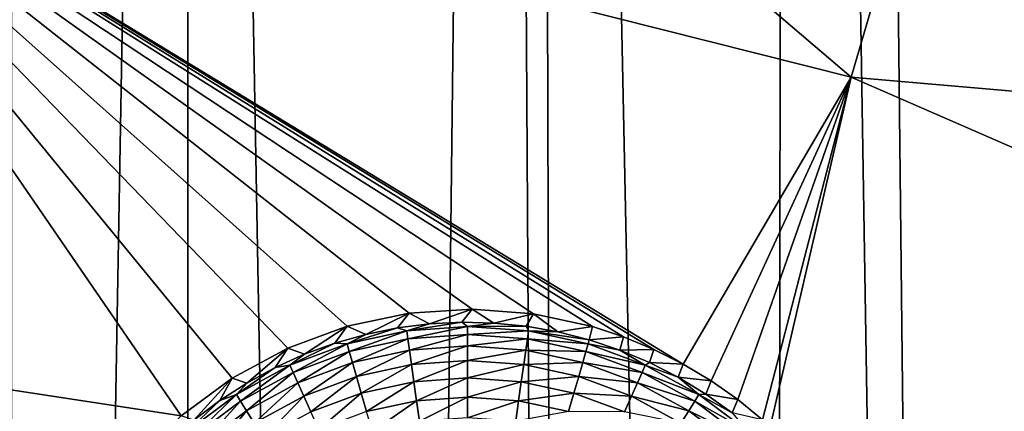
# Model space of a CAD drawing. Header units: metres. Extents: x -24 to 72, y -247 to 22.
# Tile 123 of 256: x -18.09 to -15.53, y -219.65 to -218.63. Entities that reach past the tile are written whole.
import ezdxf

# ---------------------------------------------------------------- set-up
doc = ezdxf.new("R2010")
doc.units = ezdxf.units.M
doc.layers.add('solid_509589_MEDIA_SW0001', color=7, linetype='CONTINUOUS')

msp = doc.modelspace()

# ---------------------------------------------------------------- linework, layer by layer
at = {"layer": 'solid_509589_MEDIA_SW0001'}
for points in [[(-15.430191, -205.436569, 309.277649), (-15.937922, -206.42395, 309.286591), (-15.592525, -237.790375, 309.839752)], [(-15.430191, -205.436569, 309.277649), (-15.592525, -237.790375, 309.839752), (-15.026769, -238.335419, 309.858276)], [(-15.937922, -206.42395, 309.286591), (-16.094177, -206.7052, 309.288879), (-15.592525, -237.790375, 309.839752)], [(-16.094177, -206.7052, 309.288879), (-16.750237, -207.792786, 309.296631), (-16.138479, -237.225464, 309.820862)], [(-16.094177, -206.7052, 309.288879), (-16.138479, -237.225464, 309.820862), (-15.592525, -237.790375, 309.839752)], [(-16.750237, -207.792786, 309.296631), (-16.837915, -207.928116, 309.297455), (-16.663794, -236.641571, 309.801697)], [(-16.750237, -207.792786, 309.296631), (-16.663794, -236.641571, 309.801697), (-16.138479, -237.225464, 309.820862)], [(-16.837915, -207.928116, 309.297455), (-17.657221, -209.098877, 309.303192), (-17.16774, -236.039505, 309.782318)], [(-16.837915, -207.928116, 309.297455), (-17.16774, -236.039505, 309.782318), (-16.663794, -236.641571, 309.801697)], [(-17.657221, -209.098877, 309.303192), (-18.116444, -209.735931, 309.305756), (-18.10944, -234.783508, 309.743073)], [(-17.657221, -209.098877, 309.303192), (-18.10944, -234.783508, 309.743073), (-17.649803, -235.419907, 309.762756)], [(-17.657221, -209.098877, 309.303192), (-17.649803, -235.419907, 309.762756), (-17.16774, -236.039505, 309.782318)], [(-18.769186, -218.06546, 268.365814), (-18.360947, -216.70874, 268.342133), (-15.926851, -218.781433, 268.466522)], [(-18.360947, -216.70874, 268.342133), (-15.663363, -217.884232, 268.450867), (-15.926851, -218.781433, 268.466522)], [(-15.926851, -218.781433, 268.466522), (-15.663363, -217.884232, 268.450867), (-12.95974, -219.038147, 268.702667)], [(-15.663363, -217.884232, 268.450867), (-12.648811, -218.129883, 268.686829), (-12.95974, -219.038147, 268.702667)], [(-17.672094, -219.662155, 268.418518), (-19.077293, -219.448395, 268.389954), (-18.769186, -218.06546, 268.365814)], [(-16.364105, -219.527893, 268.466248), (-18.769186, -218.06546, 268.365814), (-15.926851, -218.781433, 268.466522)], [(-17.539465, -219.564194, 268.420197), (-17.672094, -219.662155, 268.418518), (-18.769186, -218.06546, 268.365814)], [(-17.394199, -219.486099, 268.422943), (-17.539465, -219.564194, 268.420197), (-18.769186, -218.06546, 268.365814)], [(-17.239229, -219.429474, 268.426819), (-17.394199, -219.486099, 268.422943), (-18.769186, -218.06546, 268.365814)], [(-17.077667, -219.395477, 268.431793), (-17.239229, -219.429474, 268.426819), (-18.769186, -218.06546, 268.365814)], [(-16.914286, -219.384827, 268.437836), (-17.077667, -219.395477, 268.431793), (-18.769186, -218.06546, 268.365814)], [(-16.754307, -219.396896, 268.444763), (-16.914286, -219.384827, 268.437836), (-18.769186, -218.06546, 268.365814)], [(-16.600861, -219.430054, 268.452362), (-16.754307, -219.396896, 268.444763), (-18.769186, -218.06546, 268.365814)], [(-16.519541, -219.456802, 268.456848), (-16.600861, -219.430054, 268.452362), (-18.769186, -218.06546, 268.365814)], [(-16.440443, -219.489502, 268.461456), (-16.519541, -219.456802, 268.456848), (-18.769186, -218.06546, 268.365814)], [(-16.364105, -219.527893, 268.466248), (-16.440443, -219.489502, 268.461456), (-18.769186, -218.06546, 268.365814)], [(-16.291191, -219.571594, 268.4711), (-16.364105, -219.527893, 268.466248), (-15.926851, -218.781433, 268.466522)], [(-16.222258, -219.620117, 268.475983), (-16.291191, -219.571594, 268.4711), (-15.926851, -218.781433, 268.466522)], [(-16.157633, -219.673035, 268.480865), (-16.222258, -219.620117, 268.475983), (-15.926851, -218.781433, 268.466522)], [(-16.157633, -219.673035, 268.480865), (-15.926851, -218.781433, 268.466522), (-16.137657, -219.691055, 268.482452)], [(-16.137657, -219.691055, 268.482452), (-15.926851, -218.781433, 268.466522), (-13.205521, -219.966156, 268.718872)], [(-15.926851, -218.781433, 268.466522), (-12.95974, -219.038147, 268.702667), (-13.205521, -219.966156, 268.718872)], [(-17.025097, -219.423279, 268.113312), (-17.077667, -219.395477, 268.431793), (-16.914286, -219.384827, 268.437836)], [(-17.025097, -219.423279, 268.113312), (-16.914286, -219.384827, 268.437836), (-16.941154, -219.418991, 268.113251)], [(-16.941154, -219.418991, 268.113251), (-16.914286, -219.384827, 268.437836), (-16.857126, -219.42099, 268.113281)], [(-16.857126, -219.42099, 268.113281), (-16.914286, -219.384827, 268.437836), (-16.754307, -219.396896, 268.444763)], [(-17.190853, -219.450562, 268.1138), (-17.239229, -219.429474, 268.426819), (-17.077667, -219.395477, 268.431793)], [(-17.190853, -219.450562, 268.1138), (-17.077667, -219.395477, 268.431793), (-17.108486, -219.433823, 268.113495)], [(-17.108486, -219.433823, 268.113495), (-17.077667, -219.395477, 268.431793), (-17.025097, -219.423279, 268.113312)], [(-16.857126, -219.42099, 268.113281), (-16.754307, -219.396896, 268.444763), (-16.773481, -219.42926, 268.113434)], [(-16.773481, -219.42926, 268.113434), (-16.754307, -219.396896, 268.444763), (-16.690691, -219.443771, 268.113678)], [(-16.690691, -219.443771, 268.113678), (-16.754307, -219.396896, 268.444763), (-16.600861, -219.430054, 268.452362)], [(-17.350689, -219.502258, 268.114685), (-17.394199, -219.486099, 268.422943), (-17.239229, -219.429474, 268.426819)], [(-17.350689, -219.502258, 268.114685), (-17.239229, -219.429474, 268.426819), (-17.271738, -219.473419, 268.114197)], [(-17.271738, -219.473419, 268.114197), (-17.239229, -219.429474, 268.426819), (-17.190853, -219.450562, 268.1138)], [(-17.239723, -219.474899, 268.05954), (-17.190853, -219.450562, 268.1138), (-17.108486, -219.433823, 268.113495)], [(-17.08441, -219.441116, 268.05896), (-17.239723, -219.474899, 268.05954), (-17.108486, -219.433823, 268.113495)], [(-17.234123, -219.494873, 268.007965), (-17.239723, -219.474899, 268.05954), (-17.08441, -219.441116, 268.05896)], [(-17.081581, -219.4617, 268.007385), (-17.234123, -219.494873, 268.007965), (-17.08441, -219.441116, 268.05896)], [(-17.08441, -219.441116, 268.05896), (-17.108486, -219.433823, 268.113495), (-17.025097, -219.423279, 268.113312)], [(-17.08441, -219.441116, 268.05896), (-17.025097, -219.423279, 268.113312), (-16.941154, -219.418991, 268.113251)], [(-16.925869, -219.429779, 268.058777), (-17.08441, -219.441116, 268.05896), (-16.941154, -219.418991, 268.113251)], [(-17.081581, -219.4617, 268.007385), (-17.08441, -219.441116, 268.05896), (-16.925869, -219.429779, 268.058777)], [(-16.925869, -219.450562, 268.007202), (-17.081581, -219.4617, 268.007385), (-16.925869, -219.429779, 268.058777)], [(-16.925869, -219.429779, 268.058777), (-16.941154, -219.418991, 268.113251), (-16.857126, -219.42099, 268.113281)], [(-16.925869, -219.429779, 268.058777), (-16.857126, -219.42099, 268.113281), (-16.773481, -219.42926, 268.113434)], [(-16.767328, -219.441116, 268.05896), (-16.925869, -219.429779, 268.058777), (-16.773481, -219.42926, 268.113434)], [(-16.925869, -219.450562, 268.007202), (-16.925869, -219.429779, 268.058777), (-16.767328, -219.441116, 268.05896)], [(-16.770157, -219.4617, 268.007385), (-16.925869, -219.450562, 268.007202), (-16.767328, -219.441116, 268.05896)], [(-16.767328, -219.441116, 268.05896), (-16.773481, -219.42926, 268.113434), (-16.690691, -219.443771, 268.113678)], [(-16.770157, -219.4617, 268.007385), (-16.767328, -219.441116, 268.05896), (-16.612015, -219.474899, 268.05954)], [(-16.767328, -219.441116, 268.05896), (-16.609213, -219.464417, 268.114044), (-16.612015, -219.474899, 268.05954)], [(-16.767328, -219.441116, 268.05896), (-16.690691, -219.443771, 268.113678), (-16.609213, -219.464417, 268.114044)], [(-16.690691, -219.443771, 268.113678), (-16.600861, -219.430054, 268.452362), (-16.609213, -219.464417, 268.114044)], [(-16.609213, -219.464417, 268.114044), (-16.600861, -219.430054, 268.452362), (-16.519541, -219.456802, 268.456848)], [(-18.030207, -220.857819, 268.434509), (-19.283621, -220.850159, 268.414398), (-19.077293, -219.448395, 268.389954)], [(-18.064537, -220.696732, 268.430328), (-18.030207, -220.857819, 268.434509), (-19.077293, -219.448395, 268.389954)], [(-18.075531, -220.53241, 268.426636), (-18.064537, -220.696732, 268.430328), (-19.077293, -219.448395, 268.389954)], [(-18.062979, -220.368225, 268.423523), (-18.075531, -220.53241, 268.426636), (-19.077293, -219.448395, 268.389954)], [(-18.02713, -220.207474, 268.421021), (-18.062979, -220.368225, 268.423523), (-19.077293, -219.448395, 268.389954)], [(-17.968712, -220.053452, 268.419159), (-18.02713, -220.207474, 268.421021), (-19.077293, -219.448395, 268.389954)], [(-17.888927, -219.909317, 268.418091), (-17.968712, -220.053452, 268.419159), (-19.077293, -219.448395, 268.389954)], [(-17.789387, -219.778, 268.417847), (-17.888927, -219.909317, 268.418091), (-19.077293, -219.448395, 268.389954)], [(-17.672094, -219.662155, 268.418518), (-17.789387, -219.778, 268.417847), (-19.077293, -219.448395, 268.389954)], [(-17.239723, -219.474899, 268.05954), (-17.271738, -219.473419, 268.114197), (-17.190853, -219.450562, 268.1138)], [(-17.22592, -219.523636, 267.96109), (-17.234123, -219.494873, 268.007965), (-17.081581, -219.4617, 268.007385)], [(-17.077436, -219.491348, 267.96051), (-17.22592, -219.523636, 267.96109), (-17.081581, -219.4617, 268.007385)], [(-17.077436, -219.491348, 267.96051), (-17.081581, -219.4617, 268.007385), (-16.925869, -219.450562, 268.007202)], [(-16.925869, -219.480515, 267.960327), (-17.077436, -219.491348, 267.96051), (-16.925869, -219.450562, 268.007202)], [(-16.925869, -219.480515, 267.960327), (-16.925869, -219.450562, 268.007202), (-16.770157, -219.4617, 268.007385)], [(-16.774302, -219.491348, 267.96051), (-16.925869, -219.480515, 267.960327), (-16.770157, -219.4617, 268.007385)], [(-16.774302, -219.491348, 267.96051), (-16.770157, -219.4617, 268.007385), (-16.617615, -219.494873, 268.007965)], [(-16.770157, -219.4617, 268.007385), (-16.612015, -219.474899, 268.05954), (-16.617615, -219.494873, 268.007965)], [(-16.612015, -219.474899, 268.05954), (-16.609213, -219.464417, 268.114044), (-16.529509, -219.491089, 268.114502)], [(-16.609213, -219.464417, 268.114044), (-16.519541, -219.456802, 268.456848), (-16.529509, -219.491089, 268.114502)], [(-16.529509, -219.491089, 268.114502), (-16.519541, -219.456802, 268.456848), (-16.440443, -219.489502, 268.461456)], [(-17.501034, -219.577179, 268.115997), (-17.539465, -219.564194, 268.420197), (-17.394199, -219.486099, 268.422943)], [(-17.501034, -219.577179, 268.115997), (-17.394199, -219.486099, 268.422943), (-17.427263, -219.536911, 268.115295)], [(-17.427263, -219.536911, 268.115295), (-17.394199, -219.486099, 268.422943), (-17.350689, -219.502258, 268.114685)], [(-17.388647, -219.530441, 268.060516), (-17.350689, -219.502258, 268.114685), (-17.271738, -219.473419, 268.114197)], [(-17.239723, -219.474899, 268.05954), (-17.388647, -219.530441, 268.060516), (-17.271738, -219.473419, 268.114197)], [(-17.38039, -219.549423, 268.008911), (-17.388647, -219.530441, 268.060516), (-17.239723, -219.474899, 268.05954)], [(-17.234123, -219.494873, 268.007965), (-17.38039, -219.549423, 268.008911), (-17.239723, -219.474899, 268.05954)], [(-17.368294, -219.576736, 267.962006), (-17.38039, -219.549423, 268.008911), (-17.234123, -219.494873, 268.007965)], [(-17.22592, -219.523636, 267.96109), (-17.368294, -219.576736, 267.962006), (-17.234123, -219.494873, 268.007965)], [(-17.215393, -219.560211, 267.920532), (-17.22592, -219.523636, 267.96109), (-17.077436, -219.491348, 267.96051)], [(-17.072121, -219.529037, 267.919983), (-17.215393, -219.560211, 267.920532), (-17.077436, -219.491348, 267.96051)], [(-17.072121, -219.529037, 267.919983), (-17.077436, -219.491348, 267.96051), (-16.925869, -219.480515, 267.960327)], [(-16.925869, -219.518585, 267.9198), (-17.072121, -219.529037, 267.919983), (-16.925869, -219.480515, 267.960327)], [(-16.925869, -219.518585, 267.9198), (-16.925869, -219.480515, 267.960327), (-16.774302, -219.491348, 267.96051)], [(-16.779619, -219.529037, 267.919983), (-16.925869, -219.518585, 267.9198), (-16.774302, -219.491348, 267.96051)], [(-16.779619, -219.529037, 267.919983), (-16.774302, -219.491348, 267.96051), (-16.62582, -219.523636, 267.96109)], [(-16.774302, -219.491348, 267.96051), (-16.617615, -219.494873, 268.007965), (-16.62582, -219.523636, 267.96109)], [(-16.62582, -219.523636, 267.96109), (-16.617615, -219.494873, 268.007965), (-16.471348, -219.549423, 268.008911)], [(-16.617615, -219.494873, 268.007965), (-16.612015, -219.474899, 268.05954), (-16.463091, -219.530441, 268.060516)], [(-16.471348, -219.549423, 268.008911), (-16.617615, -219.494873, 268.007965), (-16.463091, -219.530441, 268.060516)], [(-16.463091, -219.530441, 268.060516), (-16.612015, -219.474899, 268.05954), (-16.529509, -219.491089, 268.114502)], [(-16.529509, -219.491089, 268.114502), (-16.440443, -219.489502, 268.461456), (-16.452019, -219.523636, 268.115082)], [(-16.463091, -219.530441, 268.060516), (-16.529509, -219.491089, 268.114502), (-16.452019, -219.523636, 268.115082)], [(-16.452019, -219.523636, 268.115082), (-16.440443, -219.489502, 268.461456), (-16.364105, -219.527893, 268.466248)], [(-17.388647, -219.530441, 268.060516), (-17.427263, -219.536911, 268.115295), (-17.350689, -219.502258, 268.114685)], [(-17.065813, -219.573502, 267.887177), (-17.072121, -219.529037, 267.919983), (-16.925869, -219.518585, 267.9198)], [(-16.925869, -219.563492, 267.886993), (-17.065813, -219.573502, 267.887177), (-16.925869, -219.518585, 267.9198)], [(-16.925869, -219.563492, 267.886993), (-16.925869, -219.518585, 267.9198), (-16.779619, -219.529037, 267.919983)], [(-17.388647, -219.530441, 268.060516), (-17.528151, -219.606598, 268.061859), (-17.427263, -219.536911, 268.115295)], [(-17.517405, -219.624237, 268.010223), (-17.528151, -219.606598, 268.061859), (-17.388647, -219.530441, 268.060516)], [(-17.528151, -219.606598, 268.061859), (-17.501034, -219.577179, 268.115997), (-17.427263, -219.536911, 268.115295)], [(-17.38039, -219.549423, 268.008911), (-17.517405, -219.624237, 268.010223), (-17.388647, -219.530441, 268.060516)], [(-17.352772, -219.611435, 267.921417), (-17.368294, -219.576736, 267.962006), (-17.22592, -219.523636, 267.96109)], [(-17.215393, -219.560211, 267.920532), (-17.352772, -219.611435, 267.921417), (-17.22592, -219.523636, 267.96109)], [(-17.202906, -219.603317, 267.887695), (-17.215393, -219.560211, 267.920532), (-17.072121, -219.529037, 267.919983)], [(-17.065813, -219.573502, 267.887177), (-17.202906, -219.603317, 267.887695), (-17.072121, -219.529037, 267.919983)], [(-16.785927, -219.573502, 267.887177), (-16.925869, -219.563492, 267.886993), (-16.779619, -219.529037, 267.919983)], [(-16.785927, -219.573502, 267.887177), (-16.779619, -219.529037, 267.919983), (-16.636345, -219.560211, 267.920532)], [(-16.779619, -219.529037, 267.919983), (-16.62582, -219.523636, 267.96109), (-16.636345, -219.560211, 267.920532)], [(-16.636345, -219.560211, 267.920532), (-16.62582, -219.523636, 267.96109), (-16.483444, -219.576736, 267.962006)], [(-16.483444, -219.576736, 267.962006), (-16.62582, -219.523636, 267.96109), (-16.471348, -219.549423, 268.008911)], [(-16.471348, -219.549423, 268.008911), (-16.463091, -219.530441, 268.060516), (-16.323587, -219.606598, 268.061859)], [(-16.463091, -219.530441, 268.060516), (-16.452019, -219.523636, 268.115082), (-16.37718, -219.56189, 268.115723)], [(-16.323587, -219.606598, 268.061859), (-16.463091, -219.530441, 268.060516), (-16.37718, -219.56189, 268.115723)], [(-16.452019, -219.523636, 268.115082), (-16.364105, -219.527893, 268.466248), (-16.37718, -219.56189, 268.115723)], [(-16.37718, -219.56189, 268.115723), (-16.364105, -219.527893, 268.466248), (-16.291191, -219.571594, 268.4711)], [(-17.638533, -219.673676, 268.117676), (-17.672094, -219.662155, 268.418518), (-17.539465, -219.564194, 268.420197)], [(-17.638533, -219.673676, 268.117676), (-17.539465, -219.564194, 268.420197), (-17.571589, -219.622849, 268.116791)], [(-17.571589, -219.622849, 268.116791), (-17.539465, -219.564194, 268.420197), (-17.501034, -219.577179, 268.115997)], [(-17.501661, -219.649551, 267.963287), (-17.517405, -219.624237, 268.010223), (-17.38039, -219.549423, 268.008911)], [(-17.368294, -219.576736, 267.962006), (-17.501661, -219.649551, 267.963287), (-17.38039, -219.549423, 268.008911)], [(-17.33436, -219.652328, 267.88855), (-17.352772, -219.611435, 267.921417), (-17.215393, -219.560211, 267.920532)], [(-17.202906, -219.603317, 267.887695), (-17.33436, -219.652328, 267.88855), (-17.215393, -219.560211, 267.920532)], [(-17.058731, -219.623169, 267.86322), (-17.065813, -219.573502, 267.887177), (-16.925869, -219.563492, 267.886993)], [(-16.925869, -219.613678, 267.863037), (-17.058731, -219.623169, 267.86322), (-16.925869, -219.563492, 267.886993)], [(-16.925869, -219.613678, 267.863037), (-16.925869, -219.563492, 267.886993), (-16.785927, -219.573502, 267.887177)], [(-16.785927, -219.573502, 267.887177), (-16.636345, -219.560211, 267.920532), (-16.648832, -219.603317, 267.887695)], [(-16.648832, -219.603317, 267.887695), (-16.636345, -219.560211, 267.920532), (-16.498966, -219.611435, 267.921417)], [(-16.498966, -219.611435, 267.921417), (-16.636345, -219.560211, 267.920532), (-16.483444, -219.576736, 267.962006)], [(-16.483444, -219.576736, 267.962006), (-16.471348, -219.549423, 268.008911), (-16.334333, -219.624237, 268.010223)], [(-16.334333, -219.624237, 268.010223), (-16.471348, -219.549423, 268.008911), (-16.323587, -219.606598, 268.061859)], [(-16.37718, -219.56189, 268.115723), (-16.291191, -219.571594, 268.4711), (-16.305408, -219.605637, 268.116486)], [(-16.323587, -219.606598, 268.061859), (-16.37718, -219.56189, 268.115723), (-16.305408, -219.605637, 268.116486)], [(-16.305408, -219.605637, 268.116486), (-16.291191, -219.571594, 268.4711), (-16.222258, -219.620117, 268.475983)], [(-17.528151, -219.606598, 268.061859), (-17.571589, -219.622849, 268.116791), (-17.501034, -219.577179, 268.115997)], [(-17.481461, -219.681702, 267.922638), (-17.501661, -219.649551, 267.963287), (-17.368294, -219.576736, 267.962006)], [(-17.352772, -219.611435, 267.921417), (-17.481461, -219.681702, 267.922638), (-17.368294, -219.576736, 267.962006)], [(-17.188887, -219.651489, 267.863708), (-17.202906, -219.603317, 267.887695), (-17.065813, -219.573502, 267.887177)], [(-17.058731, -219.623169, 267.86322), (-17.188887, -219.651489, 267.863708), (-17.065813, -219.573502, 267.887177)], [(-16.793009, -219.623169, 267.86322), (-16.925869, -219.613678, 267.863037), (-16.785927, -219.573502, 267.887177)], [(-16.793009, -219.623169, 267.86322), (-16.785927, -219.573502, 267.887177), (-16.648832, -219.603317, 267.887695)], [(-16.498966, -219.611435, 267.921417), (-16.483444, -219.576736, 267.962006), (-16.350077, -219.649551, 267.963287)], [(-16.350077, -219.649551, 267.963287), (-16.483444, -219.576736, 267.962006), (-16.334333, -219.624237, 268.010223)], [(-17.528151, -219.606598, 268.061859), (-17.655394, -219.701843, 268.063507), (-17.571589, -219.622849, 268.116791)], [(-17.642378, -219.717773, 268.011841), (-17.655394, -219.701843, 268.063507), (-17.528151, -219.606598, 268.061859)], [(-17.655394, -219.701843, 268.063507), (-17.638533, -219.673676, 268.117676), (-17.571589, -219.622849, 268.116791)], [(-17.517405, -219.624237, 268.010223), (-17.642378, -219.717773, 268.011841), (-17.528151, -219.606598, 268.061859)], [(-17.457499, -219.719559, 267.889709), (-17.481461, -219.681702, 267.922638), (-17.352772, -219.611435, 267.921417)], [(-17.33436, -219.652328, 267.88855), (-17.457499, -219.719559, 267.889709), (-17.352772, -219.611435, 267.921417)], [(-17.31369, -219.698029, 267.864532), (-17.33436, -219.652328, 267.88855), (-17.202906, -219.603317, 267.887695)], [(-17.188887, -219.651489, 267.863708), (-17.31369, -219.698029, 267.864532), (-17.202906, -219.603317, 267.887695)], [(-17.058731, -219.623169, 267.86322), (-17.173819, -219.703064, 267.849396), (-17.188887, -219.651489, 267.863708)], [(-17.058731, -219.623169, 267.86322), (-17.051119, -219.676376, 267.848907), (-17.173819, -219.703064, 267.849396)], [(-16.925869, -219.613678, 267.863037), (-17.051119, -219.676376, 267.848907), (-17.058731, -219.623169, 267.86322)], [(-16.925869, -219.613678, 267.863037), (-16.925869, -219.667419, 267.848755), (-17.051119, -219.676376, 267.848907)], [(-16.793009, -219.623169, 267.86322), (-16.925869, -219.667419, 267.848755), (-16.925869, -219.613678, 267.863037)], [(-16.793009, -219.623169, 267.86322), (-16.800619, -219.676376, 267.848907), (-16.925869, -219.667419, 267.848755)], [(-16.793009, -219.623169, 267.86322), (-16.662851, -219.651489, 267.863708), (-16.800619, -219.676376, 267.848907)], [(-16.793009, -219.623169, 267.86322), (-16.648832, -219.603317, 267.887695), (-16.662851, -219.651489, 267.863708)], [(-16.662851, -219.651489, 267.863708), (-16.648832, -219.603317, 267.887695), (-16.517378, -219.652328, 267.88855)], [(-16.517378, -219.652328, 267.88855), (-16.648832, -219.603317, 267.887695), (-16.498966, -219.611435, 267.921417)], [(-16.517378, -219.652328, 267.88855), (-16.498966, -219.611435, 267.921417), (-16.370277, -219.681702, 267.922638)], [(-16.370277, -219.681702, 267.922638), (-16.498966, -219.611435, 267.921417), (-16.350077, -219.649551, 267.963287)], [(-16.334333, -219.624237, 268.010223), (-16.323587, -219.606598, 268.061859), (-16.196344, -219.701843, 268.063507)], [(-16.323587, -219.606598, 268.061859), (-16.305408, -219.605637, 268.116486), (-16.237108, -219.654617, 268.11734)], [(-16.196344, -219.701843, 268.063507), (-16.323587, -219.606598, 268.061859), (-16.237108, -219.654617, 268.11734)], [(-16.305408, -219.605637, 268.116486), (-16.222258, -219.620117, 268.475983), (-16.237108, -219.654617, 268.11734)], [(-16.237108, -219.654617, 268.11734), (-16.222258, -219.620117, 268.475983), (-16.157633, -219.673035, 268.480865)], [(-17.623308, -219.740601, 267.964874), (-17.642378, -219.717773, 268.011841), (-17.517405, -219.624237, 268.010223)], [(-17.501661, -219.649551, 267.963287), (-17.623308, -219.740601, 267.964874), (-17.517405, -219.624237, 268.010223)], [(-16.350077, -219.649551, 267.963287), (-16.334333, -219.624237, 268.010223), (-16.209362, -219.717773, 268.011841)], [(-16.209362, -219.717773, 268.011841), (-16.334333, -219.624237, 268.010223), (-16.196344, -219.701843, 268.063507)], [(-17.598841, -219.769547, 267.924194), (-17.623308, -219.740601, 267.964874), (-17.501661, -219.649551, 267.963287)], [(-17.481461, -219.681702, 267.922638), (-17.598841, -219.769547, 267.924194), (-17.501661, -219.649551, 267.963287)], [(-16.370277, -219.681702, 267.922638), (-16.350077, -219.649551, 267.963287), (-16.228432, -219.740601, 267.964874)], [(-16.228432, -219.740601, 267.964874), (-16.350077, -219.649551, 267.963287), (-16.209362, -219.717773, 268.011841)]]:
    msp.add_3dface(points, dxfattribs=at)

doc.saveas('drawing.dxf')
